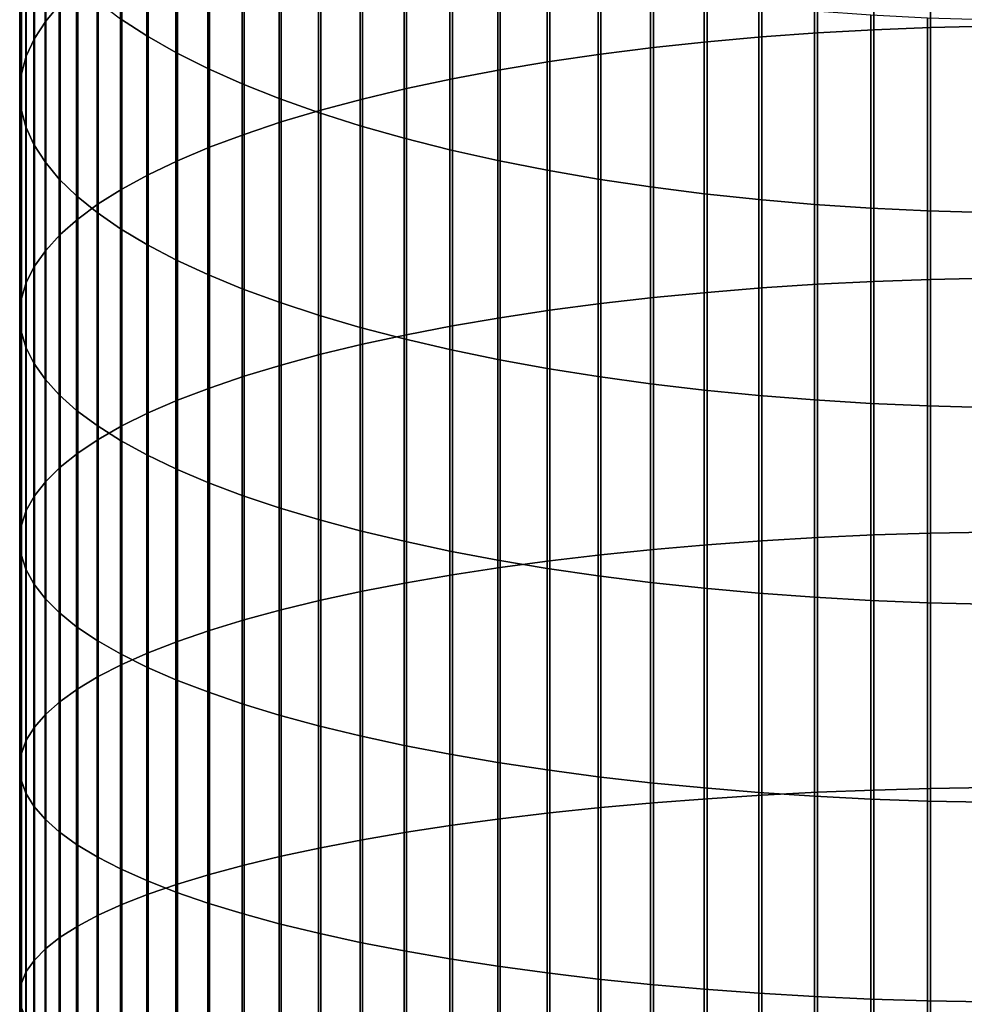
# Model space of a CAD drawing. Header units: metres. Extents: x -28 to 70, y -218 to 27.
# Tile 71 of 246: x -12 to -1, y -80 to -68. Entities that reach past the tile are written whole.
import ezdxf

# ---------------------------------------------------------------- set-up
doc = ezdxf.new("R2010")
doc.units = ezdxf.units.M
doc.layers.add('solid_10_261_002_XXX', color=7, linetype='CONTINUOUS')

msp = doc.modelspace()

# ---------------------------------------------------------------- linework, layer by layer
at = {"layer": 'solid_10_261_002_XXX'}
for points in [[(-11.645746, -65.614769, 448.950775), (-11.645746, -68.270325, 449.853882), (-11.477005, -68.069649, 450.471527), (-11.477005, -65.397293, 449.562683)], [(-2.625782, -65.495796, 458.393005), (-2.625782, -68.409309, 459.295868), (-1.967323, -68.372818, 459.419586), (-1.967323, -65.455933, 458.515717)], [(-1.967323, -65.455933, 458.515717), (-1.967323, -68.372818, 459.419586), (-1.302662, -68.346832, 459.50769), (-1.302662, -65.427551, 458.603058)], [(-1.302662, -65.427551, 458.603058), (-1.302662, -68.346832, 459.50769), (-0.633895, -68.331444, 459.559845), (-0.633895, -65.410744, 458.654785)], [(-3.915814, -65.609436, 458.043274), (-3.915814, -68.513351, 458.943176), (-3.275962, -68.456207, 459.136902), (-3.275962, -65.54702, 458.235382)], [(-3.275962, -65.54702, 458.235382), (-3.275962, -68.456207, 459.136902), (-2.625782, -68.409309, 459.295868), (-2.625782, -65.495796, 458.393005)], [(-11.777773, -65.835068, 448.330902), (-11.777773, -68.473618, 449.228241), (-11.645746, -68.270325, 449.853882), (-11.645746, -65.614769, 448.950775)], [(-5.156505, -65.767029, 457.558228), (-5.156505, -68.657646, 458.45401), (-4.543321, -68.580566, 458.715302), (-4.543321, -65.682846, 457.817322)], [(-4.543321, -65.682846, 457.817322), (-4.543321, -68.580566, 458.715302), (-3.915814, -68.513351, 458.943176), (-3.915814, -65.609436, 458.043274)], [(-10.464751, -66.030762, 440.094299), (-10.464751, -68.444252, 440.989349), (-10.772099, -68.244514, 441.551361), (-10.772099, -65.81575, 440.650635)], [(-5.753431, -65.861717, 457.266815), (-5.753431, -68.744331, 458.160095), (-5.156505, -68.657646, 458.45401), (-5.156505, -65.767029, 457.558228)], [(-11.872668, -66.05751, 447.705017), (-11.872668, -68.678871, 448.596527), (-11.777773, -68.473618, 449.228241), (-11.777773, -65.835068, 448.330902)], [(-6.332219, -65.966606, 456.944), (-6.332219, -68.84037, 457.834534), (-5.753431, -68.744331, 458.160095), (-5.753431, -65.861717, 457.266815)], [(-10.124413, -66.23922, 439.554932), (-10.124413, -68.637901, 440.444489), (-10.464751, -68.444252, 440.989349), (-10.464751, -66.030762, 440.094299)], [(-6.891044, -66.081367, 456.59082), (-6.891044, -68.945442, 457.478333), (-6.332219, -68.84037, 457.834534), (-6.332219, -65.966606, 456.944)], [(-11.930133, -66.28138, 447.075104), (-11.930133, -68.885452, 447.960724), (-11.872668, -68.678871, 448.596527), (-11.872668, -66.05751, 447.705017)], [(-7.428144, -66.205643, 456.208344), (-7.428144, -69.059219, 457.092621), (-6.891044, -68.945442, 457.478333), (-6.891044, -66.081367, 456.59082)], [(-9.752155, -66.44046, 439.03421), (-9.752155, -68.824844, 439.918488), (-10.124413, -68.637901, 440.444489), (-10.124413, -66.23922, 439.554932)], [(-7.941825, -66.339035, 455.797791), (-7.941825, -69.181351, 456.678589), (-7.428144, -69.059219, 457.092621), (-7.428144, -66.205643, 456.208344)], [(-11.949986, -66.505974, 446.443146), (-11.949986, -69.092705, 447.322876), (-11.930133, -68.885452, 447.960724), (-11.930133, -66.28138, 447.075104)], [(-8.430468, -66.481133, 455.360474), (-8.430468, -69.311447, 456.237549), (-7.941825, -69.181351, 456.678589), (-7.941825, -66.339035, 455.797791)], [(-11.932165, -66.730591, 445.811127), (-11.932165, -69.29998, 446.684967), (-11.949986, -69.092705, 447.322876), (-11.949986, -66.505974, 446.443146)], [(-9.349153, -66.63385, 438.533813), (-9.349153, -69.004494, 439.412994), (-9.752155, -68.824844, 439.918488), (-9.752155, -66.44046, 439.03421)], [(-8.892533, -66.631477, 454.897766), (-8.892533, -69.449097, 455.770905), (-8.430468, -69.311447, 456.237549), (-8.430468, -66.481133, 455.360474)], [(-11.876726, -66.954521, 445.181061), (-11.876726, -69.506607, 446.049011), (-11.932165, -69.29998, 446.684967), (-11.932165, -66.730591, 445.811127)], [(-8.916676, -66.818787, 438.055298), (-8.916676, -69.176285, 438.929626), (-9.349153, -69.004494, 439.412994), (-9.349153, -66.63385, 438.533813)], [(-9.326563, -66.789597, 454.411102), (-9.326563, -69.593864, 455.280121), (-8.892533, -69.449097, 455.770905), (-8.892533, -66.631477, 454.897766)], [(-9.731189, -66.954994, 453.902069), (-9.731189, -69.745293, 454.766724), (-9.326563, -69.593864, 455.280121), (-9.326563, -66.789597, 454.411102)], [(-8.456086, -66.994675, 437.600189), (-8.456086, -69.339684, 438.469879), (-8.916676, -69.176285, 438.929626), (-8.916676, -66.818787, 438.055298)], [(-11.783843, -67.177055, 444.554932), (-11.783843, -69.71196, 445.417023), (-11.876726, -69.506607, 446.049011), (-11.876726, -66.954521, 445.181061)], [(-10.105136, -67.127151, 453.372223), (-10.105136, -69.902916, 454.232391), (-9.731189, -69.745293, 454.766724), (-9.731189, -66.954994, 453.902069)], [(-7.968838, -67.160973, 437.169922), (-7.968838, -69.494164, 438.035187), (-8.456086, -69.339684, 438.469879), (-8.456086, -66.994675, 437.600189)], [(-11.65381, -67.397491, 443.934662), (-11.65381, -69.915367, 444.790985), (-11.783843, -69.71196, 445.417023), (-11.783843, -67.177055, 444.554932)], [(-10.447225, -67.305519, 452.823242), (-10.447225, -70.066223, 453.678741), (-10.105136, -69.902916, 454.232391), (-10.105136, -67.127151, 453.372223)], [(-7.456467, -67.317146, 436.765808), (-7.456467, -69.639244, 437.626984), (-7.968838, -69.494164, 438.035187), (-7.968838, -67.160973, 437.169922)], [(-10.756376, -67.489548, 452.256897), (-10.756376, -70.234711, 453.107574), (-10.447225, -70.066223, 453.678741), (-10.447225, -67.305519, 452.823242)], [(-11.487036, -67.615135, 443.322266), (-11.487036, -70.116203, 444.172852), (-11.65381, -69.915367, 444.790985), (-11.65381, -67.397491, 443.934662)], [(-6.920588, -67.462708, 436.389191), (-6.920588, -69.77446, 437.246521), (-7.456467, -69.639244, 437.626984), (-7.456467, -67.317146, 436.765808)], [(-11.031618, -67.678642, 451.674927), (-11.031618, -70.407837, 452.52066), (-10.756376, -70.234711, 453.107574), (-10.756376, -67.489548, 452.256897)], [(-6.362891, -67.597198, 436.041199), (-6.362891, -69.899391, 436.894989), (-6.920588, -69.77446, 437.246521), (-6.920588, -67.462708, 436.389191)], [(-11.284048, -67.8293, 442.719666), (-11.284048, -70.313835, 443.564636), (-11.487036, -70.116203, 444.172852), (-11.487036, -67.615135, 443.322266)], [(-5.785134, -67.720192, 435.722961), (-5.785134, -70.013649, 436.573517), (-6.362891, -69.899391, 436.894989), (-6.362891, -67.597198, 436.041199)], [(-11.272079, -67.872208, 451.079163), (-11.272079, -70.58506, 451.91983), (-11.031618, -70.407837, 452.52066), (-11.031618, -67.678642, 451.674927)], [(-5.189138, -67.831299, 435.435455), (-5.189138, -70.116867, 436.283081), (-5.785134, -70.013649, 436.573517), (-5.785134, -67.720192, 435.722961)], [(-11.477005, -68.069649, 450.471527), (-11.477005, -70.765831, 451.307037), (-11.272079, -70.58506, 451.91983), (-11.272079, -67.872208, 451.079163)], [(-11.045485, -68.039314, 442.128754), (-11.045485, -70.507629, 442.968201), (-11.284048, -70.313835, 443.564636), (-11.284048, -67.8293, 442.719666)], [(-4.576783, -67.930176, 435.179626), (-4.576783, -70.208717, 436.024658), (-5.189138, -70.116867, 436.283081), (-5.189138, -67.831299, 435.435455)], [(-3.949999, -68.01651, 434.956238), (-3.949999, -70.28891, 435.798981), (-4.576783, -70.208717, 436.024658), (-4.576783, -67.930176, 435.179626)], [(-11.645746, -68.270325, 449.853882), (-11.645746, -70.949562, 450.684143), (-11.477005, -70.765831, 451.307037), (-11.477005, -68.069649, 450.471527)], [(-10.772099, -68.244514, 441.551361), (-10.772099, -70.696976, 442.385437), (-11.045485, -70.507629, 442.968201), (-11.045485, -68.039314, 442.128754)], [(-3.310761, -68.090019, 434.766052), (-3.310761, -70.357201, 435.606842), (-3.949999, -70.28891, 435.798981), (-3.949999, -68.01651, 434.956238)], [(-2.661086, -68.150482, 434.609589), (-2.661086, -70.413368, 435.448822), (-3.310761, -70.357201, 435.606842), (-3.310761, -68.090019, 434.766052)], [(-2.003021, -68.197701, 434.487396), (-2.003021, -70.45723, 435.325378), (-2.661086, -70.413368, 435.448822), (-2.661086, -68.150482, 434.609589)], [(-1.338642, -68.231537, 434.399872), (-1.338642, -70.488663, 435.236938), (-2.003021, -70.45723, 435.325378), (-2.003021, -68.197701, 434.487396)], [(-0.670042, -68.251877, 434.34726), (-0.670042, -70.507553, 435.183777), (-1.338642, -70.488663, 435.236938), (-1.338642, -68.231537, 434.399872)], [(-11.777773, -68.473618, 449.228241), (-11.777773, -71.135689, 450.053162), (-11.645746, -70.949562, 450.684143), (-11.645746, -68.270325, 449.853882)], [(-10.464751, -68.444252, 440.989349), (-10.464751, -70.881287, 441.818176), (-10.772099, -70.696976, 442.385437), (-10.772099, -68.244514, 441.551361)], [(-1.967323, -68.372818, 459.419586), (-1.967323, -71.313293, 460.2435), (-1.302662, -71.289726, 460.332245), (-1.302662, -68.346832, 459.50769)], [(-1.302662, -68.346832, 459.50769), (-1.302662, -71.289726, 460.332245), (-0.633895, -71.275772, 460.384827), (-0.633895, -68.331444, 459.559845)], [(-10.124413, -68.637901, 440.444489), (-10.124413, -71.059982, 441.268219), (-10.464751, -70.881287, 441.818176), (-10.464751, -68.444252, 440.989349)], [(-3.915814, -68.513351, 458.943176), (-3.915814, -71.440765, 459.763397), (-3.275962, -71.388939, 459.958618), (-3.275962, -68.456207, 459.136902)], [(-3.275962, -68.456207, 459.136902), (-3.275962, -71.388939, 459.958618), (-2.625782, -71.346397, 460.118805), (-2.625782, -68.409309, 459.295868)], [(-2.625782, -68.409309, 459.295868), (-2.625782, -71.346397, 460.118805), (-1.967323, -71.313293, 460.2435), (-1.967323, -68.372818, 459.419586)], [(-11.872668, -68.678871, 448.596527), (-11.872668, -71.323608, 449.416077), (-11.777773, -71.135689, 450.053162), (-11.777773, -68.473618, 449.228241)], [(-4.543321, -68.580566, 458.715302), (-4.543321, -71.50174, 459.533752), (-3.915814, -71.440765, 459.763397), (-3.915814, -68.513351, 458.943176)], [(-11.930133, -68.885452, 447.960724), (-11.930133, -71.512749, 448.774872), (-11.872668, -71.323608, 449.416077), (-11.872668, -68.678871, 448.596527)], [(-9.752155, -68.824844, 439.918488), (-9.752155, -71.232483, 440.737305), (-10.124413, -71.059982, 441.268219), (-10.124413, -68.637901, 440.444489)], [(-5.753431, -68.744331, 458.160095), (-5.753431, -71.650276, 458.974304), (-5.156505, -71.571648, 459.270477), (-5.156505, -68.657646, 458.45401)], [(-5.156505, -68.657646, 458.45401), (-5.156505, -71.571648, 459.270477), (-4.543321, -71.50174, 459.533752), (-4.543321, -68.580566, 458.715302)], [(-6.332219, -68.84037, 457.834534), (-6.332219, -71.737381, 458.64624), (-5.753431, -71.650276, 458.974304), (-5.753431, -68.744331, 458.160095)], [(-11.949986, -69.092705, 447.322876), (-11.949986, -71.702499, 448.131592), (-11.930133, -71.512749, 448.774872), (-11.930133, -68.885452, 447.960724)], [(-9.349153, -69.004494, 439.412994), (-9.349153, -71.398262, 440.227081), (-9.752155, -71.232483, 440.737305), (-9.752155, -68.824844, 439.918488)], [(-6.891044, -68.945442, 457.478333), (-6.891044, -71.83268, 458.287292), (-6.332219, -71.737381, 458.64624), (-6.332219, -68.84037, 457.834534)], [(-8.916676, -69.176285, 438.929626), (-8.916676, -71.556793, 439.739197), (-9.349153, -71.398262, 440.227081), (-9.349153, -69.004494, 439.412994)], [(-7.428144, -69.059219, 457.092621), (-7.428144, -71.935883, 457.898621), (-6.891044, -71.83268, 458.287292), (-6.891044, -68.945442, 457.478333)], [(-11.932165, -69.29998, 446.684967), (-11.932165, -71.892273, 447.488281), (-11.949986, -71.702499, 448.131592), (-11.949986, -69.092705, 447.322876)], [(-7.941825, -69.181351, 456.678589), (-7.941825, -72.046661, 457.481384), (-7.428144, -71.935883, 457.898621), (-7.428144, -69.059219, 457.092621)], [(-8.456086, -69.339684, 438.469879), (-8.456086, -71.707565, 439.275146), (-8.916676, -71.556793, 439.739197), (-8.916676, -69.176285, 438.929626)], [(-8.430468, -69.311447, 456.237549), (-8.430468, -72.164658, 457.036987), (-7.941825, -72.046661, 457.481384), (-7.941825, -69.181351, 456.678589)], [(-11.876726, -69.506607, 446.049011), (-11.876726, -72.081451, 446.846893), (-11.932165, -71.892273, 447.488281), (-11.932165, -69.29998, 446.684967)], [(-8.892533, -69.449097, 455.770905), (-8.892533, -72.289513, 456.566742), (-8.430468, -72.164658, 457.036987), (-8.430468, -69.311447, 456.237549)], [(-7.968838, -69.494164, 438.035187), (-7.968838, -71.850113, 438.836426), (-8.456086, -71.707565, 439.275146), (-8.456086, -69.339684, 438.469879)], [(-9.326563, -69.593864, 455.280121), (-9.326563, -72.420822, 456.072205), (-8.892533, -72.289513, 456.566742), (-8.892533, -69.449097, 455.770905)], [(-7.456467, -69.639244, 437.626984), (-7.456467, -71.983994, 438.424408), (-7.968838, -71.850113, 438.836426), (-7.968838, -69.494164, 438.035187)], [(-11.783843, -69.71196, 445.417023), (-11.783843, -72.269463, 446.209534), (-11.876726, -72.081451, 446.846893), (-11.876726, -69.506607, 446.049011)], [(-9.731189, -69.745293, 454.766724), (-9.731189, -72.558174, 455.554871), (-9.326563, -72.420822, 456.072205), (-9.326563, -69.593864, 455.280121)], [(-11.65381, -69.915367, 444.790985), (-11.65381, -72.455696, 445.578186), (-11.783843, -72.269463, 446.209534), (-11.783843, -69.71196, 445.417023)], [(-6.920588, -69.77446, 437.246521), (-6.920588, -72.108765, 438.040405), (-7.456467, -71.983994, 438.424408), (-7.456467, -69.639244, 437.626984)], [(-10.105136, -69.902916, 454.232391), (-10.105136, -72.701141, 455.016418), (-9.731189, -72.558174, 455.554871), (-9.731189, -69.745293, 454.766724)], [(-6.362891, -69.899391, 436.894989), (-6.362891, -72.224052, 437.685577), (-6.920588, -72.108765, 438.040405), (-6.920588, -69.77446, 437.246521)], [(-11.487036, -70.116203, 444.172852), (-11.487036, -72.63958, 444.954803), (-11.65381, -72.455696, 445.578186), (-11.65381, -69.915367, 444.790985)], [(-10.447225, -70.066223, 453.678741), (-10.447225, -72.849266, 454.458527), (-10.105136, -72.701141, 455.016418), (-10.105136, -69.902916, 454.232391)], [(-5.785134, -70.013649, 436.573517), (-5.785134, -72.329483, 437.361084), (-6.362891, -72.224052, 437.685577), (-6.362891, -69.899391, 436.894989)], [(-10.756376, -70.234711, 453.107574), (-10.756376, -73.002083, 453.882965), (-10.447225, -72.849266, 454.458527), (-10.447225, -70.066223, 453.678741)], [(-5.189138, -70.116867, 436.283081), (-5.189138, -72.424728, 437.067963), (-5.785134, -72.329483, 437.361084), (-5.785134, -70.013649, 436.573517)], [(-11.284048, -70.313835, 443.564636), (-11.284048, -72.820518, 444.3414), (-11.487036, -72.63958, 444.954803), (-11.487036, -70.116203, 444.172852)], [(-4.576783, -70.208717, 436.024658), (-4.576783, -72.509483, 436.807098), (-5.189138, -72.424728, 437.067963), (-5.189138, -70.116867, 436.283081)], [(-11.031618, -70.407837, 452.52066), (-11.031618, -73.159119, 453.291534), (-10.756376, -73.002083, 453.882965), (-10.756376, -70.234711, 453.107574)], [(-3.949999, -70.28891, 435.798981), (-3.949999, -72.583488, 436.579346), (-4.576783, -72.509483, 436.807098), (-4.576783, -70.208717, 436.024658)], [(-3.310761, -70.357201, 435.606842), (-3.310761, -72.6465, 436.385406), (-3.949999, -72.583488, 436.579346), (-3.949999, -70.28891, 435.798981)], [(-11.045485, -70.507629, 442.968201), (-11.045485, -72.997948, 443.739899), (-11.284048, -72.820518, 444.3414), (-11.284048, -70.313835, 443.564636)], [(-11.272079, -70.58506, 451.91983), (-11.272079, -73.319862, 452.686096), (-11.031618, -73.159119, 453.291534), (-11.031618, -70.407837, 452.52066)], [(-2.661086, -70.413368, 435.448822), (-2.661086, -72.698334, 436.225891), (-3.310761, -72.6465, 436.385406), (-3.310761, -70.357201, 435.606842)], [(-2.003021, -70.45723, 435.325378), (-2.003021, -72.738808, 436.101318), (-2.661086, -72.698334, 436.225891), (-2.661086, -70.413368, 435.448822)], [(-10.772099, -70.696976, 442.385437), (-10.772099, -73.17131, 443.152191), (-11.045485, -72.997948, 443.739899), (-11.045485, -70.507629, 442.968201)], [(-1.338642, -70.488663, 435.236938), (-1.338642, -72.767815, 436.012054), (-2.003021, -72.738808, 436.101318), (-2.003021, -70.45723, 435.325378)], [(-0.670042, -70.507553, 435.183777), (-0.670042, -72.785248, 435.958405), (-1.338642, -72.767815, 436.012054), (-1.338642, -70.488663, 435.236938)], [(-11.477005, -70.765831, 451.307037), (-11.477005, -73.483826, 452.068573), (-11.272079, -73.319862, 452.686096), (-11.272079, -70.58506, 451.91983)], [(-10.464751, -70.881287, 441.818176), (-10.464751, -73.340057, 442.580109), (-10.772099, -73.17131, 443.152191), (-10.772099, -70.696976, 442.385437)], [(-11.645746, -70.949562, 450.684143), (-11.645746, -73.650475, 451.440918), (-11.477005, -73.483826, 452.068573), (-11.477005, -70.765831, 451.307037)], [(-11.777773, -71.135689, 450.053162), (-11.777773, -73.819298, 450.805084), (-11.645746, -73.650475, 451.440918), (-11.645746, -70.949562, 450.684143)], [(-10.124413, -71.059982, 441.268219), (-10.124413, -73.503662, 442.025482), (-10.464751, -73.340057, 442.580109), (-10.464751, -70.881287, 441.818176)], [(-9.752155, -71.232483, 440.737305), (-9.752155, -73.661598, 441.490051), (-10.124413, -73.503662, 442.025482), (-10.124413, -71.059982, 441.268219)], [(-11.872668, -71.323608, 449.416077), (-11.872668, -73.989746, 450.163086), (-11.777773, -73.819298, 450.805084), (-11.777773, -71.135689, 450.053162)], [(-11.930133, -71.512749, 448.774872), (-11.930133, -74.161301, 449.516968), (-11.872668, -73.989746, 450.163086), (-11.872668, -71.323608, 449.416077)], [(-9.349153, -71.398262, 440.227081), (-9.349153, -73.813377, 440.975494), (-9.752155, -73.661598, 441.490051), (-9.752155, -71.232483, 440.737305)], [(-2.625782, -71.346397, 460.118805), (-2.625782, -74.304871, 460.861206), (-1.967323, -74.275185, 460.986755), (-1.967323, -71.313293, 460.2435)], [(-1.967323, -71.313293, 460.2435), (-1.967323, -74.275185, 460.986755), (-1.302662, -74.254051, 461.076111), (-1.302662, -71.289726, 460.332245)], [(-1.302662, -71.289726, 460.332245), (-1.302662, -74.254051, 461.076111), (-0.633895, -74.241539, 461.129059), (-0.633895, -71.275772, 460.384827)], [(-8.916676, -71.556793, 439.739197), (-8.916676, -73.958519, 440.483459), (-9.349153, -73.813377, 440.975494), (-9.349153, -71.398262, 440.227081)], [(-4.543321, -71.50174, 459.533752), (-4.543321, -74.444168, 460.272125), (-3.915814, -74.389496, 460.503326), (-3.915814, -71.440765, 459.763397)], [(-3.915814, -71.440765, 459.763397), (-3.915814, -74.389496, 460.503326), (-3.275962, -74.343018, 460.69989), (-3.275962, -71.388939, 459.958618)], [(-3.275962, -71.388939, 459.958618), (-3.275962, -74.343018, 460.69989), (-2.625782, -74.304871, 460.861206), (-2.625782, -71.346397, 460.118805)], [(-11.949986, -71.702499, 448.131592), (-11.949986, -74.333412, 448.868744), (-11.930133, -74.161301, 449.516968), (-11.930133, -71.512749, 448.774872)], [(-8.456086, -71.707565, 439.275146), (-8.456086, -74.096565, 440.015472), (-8.916676, -73.958519, 440.483459), (-8.916676, -71.556793, 439.739197)], [(-5.156505, -71.571648, 459.270477), (-5.156505, -74.506859, 460.007019), (-4.543321, -74.444168, 460.272125), (-4.543321, -71.50174, 459.533752)], [(-6.332219, -71.737381, 458.64624), (-6.332219, -74.655487, 459.37851), (-5.753431, -74.57737, 459.708832), (-5.753431, -71.650276, 458.974304)], [(-5.753431, -71.650276, 458.974304), (-5.753431, -74.57737, 459.708832), (-5.156505, -74.506859, 460.007019), (-5.156505, -71.571648, 459.270477)], [(-11.932165, -71.892273, 447.488281), (-11.932165, -74.505539, 448.220459), (-11.949986, -74.333412, 448.868744), (-11.949986, -71.702499, 448.131592)], [(-7.968838, -71.850113, 438.836426), (-7.968838, -74.227074, 439.573029), (-8.456086, -74.096565, 440.015472), (-8.456086, -71.707565, 439.275146)], [(-6.891044, -71.83268, 458.287292), (-6.891044, -74.740944, 459.01712), (-6.332219, -74.655487, 459.37851), (-6.332219, -71.737381, 458.64624)], [(-11.876726, -72.081451, 446.846893), (-11.876726, -74.677132, 447.574188), (-11.932165, -74.505539, 448.220459), (-11.932165, -71.892273, 447.488281)], [(-7.456467, -71.983994, 438.424408), (-7.456467, -74.349648, 439.157501), (-7.968838, -74.227074, 439.573029), (-7.968838, -71.850113, 438.836426)], [(-7.428144, -71.935883, 457.898621), (-7.428144, -74.833496, 458.625732), (-6.891044, -74.740944, 459.01712), (-6.891044, -71.83268, 458.287292)], [(-7.941825, -72.046661, 457.481384), (-7.941825, -74.932831, 458.205658), (-7.428144, -74.833496, 458.625732), (-7.428144, -71.935883, 457.898621)], [(-6.920588, -72.108765, 438.040405), (-6.920588, -74.463882, 438.770203), (-7.456467, -74.349648, 439.157501), (-7.456467, -71.983994, 438.424408)], [(-11.783843, -72.269463, 446.209534), (-11.783843, -74.847664, 446.931915), (-11.876726, -74.677132, 447.574188), (-11.876726, -72.081451, 446.846893)], [(-8.430468, -72.164658, 457.036987), (-8.430468, -75.038651, 457.758179), (-7.941825, -74.932831, 458.205658), (-7.941825, -72.046661, 457.481384)], [(-6.362891, -72.224052, 437.685577), (-6.362891, -74.569435, 438.412384), (-6.920588, -74.463882, 438.770203), (-6.920588, -72.108765, 438.040405)], [(-8.892533, -72.289513, 456.566742), (-8.892533, -75.150604, 457.284698), (-8.430468, -75.038651, 457.758179), (-8.430468, -72.164658, 457.036987)], [(-5.785134, -72.329483, 437.361084), (-5.785134, -74.665962, 438.085144), (-6.362891, -74.569435, 438.412384), (-6.362891, -72.224052, 437.685577)], [(-11.65381, -72.455696, 445.578186), (-11.65381, -75.016579, 446.295715), (-11.783843, -74.847664, 446.931915), (-11.783843, -72.269463, 446.209534)], [(-9.326563, -72.420822, 456.072205), (-9.326563, -75.268356, 456.786743), (-8.892533, -75.150604, 457.284698), (-8.892533, -72.289513, 456.566742)], [(-5.189138, -72.424728, 437.067963), (-5.189138, -74.753166, 437.78952), (-5.785134, -74.665962, 438.085144), (-5.785134, -72.329483, 437.361084)], [(-11.487036, -72.63958, 444.954803), (-11.487036, -75.183365, 445.667542), (-11.65381, -75.016579, 446.295715), (-11.65381, -72.455696, 445.578186)], [(-9.731189, -72.558174, 455.554871), (-9.731189, -75.391533, 456.265869), (-9.326563, -75.268356, 456.786743), (-9.326563, -72.420822, 456.072205)], [(-4.576783, -72.509483, 436.807098), (-4.576783, -74.830765, 437.526428), (-5.189138, -74.753166, 437.78952), (-5.189138, -72.424728, 437.067963)], [(-10.105136, -72.701141, 455.016418), (-10.105136, -75.519737, 455.723724), (-9.731189, -75.391533, 456.265869), (-9.731189, -72.558174, 455.554871)], [(-3.949999, -72.583488, 436.579346), (-3.949999, -74.898521, 437.296753), (-4.576783, -74.830765, 437.526428), (-4.576783, -72.509483, 436.807098)], [(-3.310761, -72.6465, 436.385406), (-3.310761, -74.956215, 437.101166), (-3.949999, -74.898521, 437.296753), (-3.949999, -72.583488, 436.579346)], [(-11.284048, -72.820518, 444.3414), (-11.284048, -75.347481, 445.049438), (-11.487036, -75.183365, 445.667542), (-11.487036, -72.63958, 444.954803)], [(-10.447225, -72.849266, 454.458527), (-10.447225, -75.652565, 455.161987), (-10.105136, -75.519737, 455.723724), (-10.105136, -72.701141, 455.016418)], [(-2.661086, -72.698334, 436.225891), (-2.661086, -75.00367, 436.940277), (-3.310761, -74.956215, 437.101166), (-3.310761, -72.6465, 436.385406)], [(-2.003021, -72.738808, 436.101318), (-2.003021, -75.040726, 436.814636), (-2.661086, -75.00367, 436.940277), (-2.661086, -72.698334, 436.225891)], [(-11.045485, -72.997948, 443.739899), (-11.045485, -75.508415, 444.443298), (-11.284048, -75.347481, 445.049438), (-11.284048, -72.820518, 444.3414)], [(-1.338642, -72.767815, 436.012054), (-1.338642, -75.067284, 436.72464), (-2.003021, -75.040726, 436.814636), (-2.003021, -72.738808, 436.101318)], [(-0.670042, -72.785248, 435.958405), (-0.670042, -75.083244, 436.670532), (-1.338642, -75.067284, 436.72464), (-1.338642, -72.767815, 436.012054)], [(-10.756376, -73.002083, 453.882965), (-10.756376, -75.789612, 454.582458), (-10.447225, -75.652565, 455.161987), (-10.447225, -72.849266, 454.458527)], [(-10.772099, -73.17131, 443.152191), (-10.772099, -75.665657, 443.851074), (-11.045485, -75.508415, 444.443298), (-11.045485, -72.997948, 443.739899)], [(-11.031618, -73.159119, 453.291534), (-11.031618, -75.930428, 453.986969), (-10.756376, -75.789612, 454.582458), (-10.756376, -73.002083, 453.882965)], [(-11.272079, -73.319862, 452.686096), (-11.272079, -76.074577, 453.37735), (-11.031618, -75.930428, 453.986969), (-11.031618, -73.159119, 453.291534)], [(-10.464751, -73.340057, 442.580109), (-10.464751, -75.818718, 443.274597), (-10.772099, -75.665657, 443.851074), (-10.772099, -73.17131, 443.152191)], [(-11.477005, -73.483826, 452.068573), (-11.477005, -76.221611, 452.755585), (-11.272079, -76.074577, 453.37735), (-11.272079, -73.319862, 452.686096)], [(-10.124413, -73.503662, 442.025482), (-10.124413, -75.96711, 442.715698), (-10.464751, -75.818718, 443.274597), (-10.464751, -73.340057, 442.580109)], [(-11.645746, -73.650475, 451.440918), (-11.645746, -76.371056, 452.123627), (-11.477005, -76.221611, 452.755585), (-11.477005, -73.483826, 452.068573)], [(-9.752155, -73.661598, 441.490051), (-9.752155, -76.110367, 442.176147), (-10.124413, -75.96711, 442.715698), (-10.124413, -73.503662, 442.025482)], [(-11.777773, -73.819298, 450.805084), (-11.777773, -76.522438, 451.483398), (-11.645746, -76.371056, 452.123627), (-11.645746, -73.650475, 451.440918)], [(-9.349153, -73.813377, 440.975494), (-9.349153, -76.248032, 441.657654), (-9.752155, -76.110367, 442.176147), (-9.752155, -73.661598, 441.490051)], [(-11.872668, -73.989746, 450.163086), (-11.872668, -76.675293, 450.837006), (-11.777773, -76.522438, 451.483398), (-11.777773, -73.819298, 450.805084)], [(-8.916676, -73.958519, 440.483459), (-8.916676, -76.379677, 441.161835), (-9.349153, -76.248032, 441.657654), (-9.349153, -73.813377, 440.975494)], [(-8.456086, -74.096565, 440.015472), (-8.456086, -76.50489, 440.690247), (-8.916676, -76.379677, 441.161835), (-8.916676, -73.958519, 440.483459)], [(-11.930133, -74.161301, 449.516968), (-11.930133, -76.82914, 450.186432), (-11.872668, -76.675293, 450.837006), (-11.872668, -73.989746, 450.163086)], [(-7.968838, -74.227074, 439.573029), (-7.968838, -76.623268, 440.244385), (-8.456086, -76.50489, 440.690247), (-8.456086, -74.096565, 440.015472)], [(-11.949986, -74.333412, 448.868744), (-11.949986, -76.983475, 449.533752), (-11.930133, -76.82914, 450.186432), (-11.930133, -74.161301, 449.516968)], [(-7.456467, -74.349648, 439.157501), (-7.456467, -76.734444, 439.825684), (-7.968838, -76.623268, 440.244385), (-7.968838, -74.227074, 439.573029)], [(-3.275962, -74.343018, 460.69989), (-3.275962, -77.316246, 461.360229), (-2.625782, -77.282516, 461.522522), (-2.625782, -74.304871, 460.861206)], [(-2.625782, -74.304871, 460.861206), (-2.625782, -77.282516, 461.522522), (-1.967323, -77.256271, 461.648834), (-1.967323, -74.275185, 460.986755)], [(-1.967323, -74.275185, 460.986755), (-1.967323, -77.256271, 461.648834), (-1.302662, -77.237587, 461.738739), (-1.302662, -74.254051, 461.076111)], [(-1.302662, -74.254051, 461.076111), (-1.302662, -77.237587, 461.738739), (-0.633895, -77.226524, 461.791992), (-0.633895, -74.241539, 461.129059)], [(-11.932165, -74.505539, 448.220459), (-11.932165, -77.137833, 448.881012), (-11.949986, -76.983475, 449.533752), (-11.949986, -74.333412, 448.868744)], [(-6.920588, -74.463882, 438.770203), (-6.920588, -76.838058, 439.435425), (-7.456467, -76.734444, 439.825684), (-7.456467, -74.349648, 439.157501)], [(-5.156505, -74.506859, 460.007019), (-5.156505, -77.461098, 460.663147), (-4.543321, -77.40567, 460.929871), (-4.543321, -74.444168, 460.272125)], [(-4.543321, -74.444168, 460.272125), (-4.543321, -77.40567, 460.929871), (-3.915814, -77.357338, 461.162476), (-3.915814, -74.389496, 460.503326)], [(-3.915814, -74.389496, 460.503326), (-3.915814, -77.357338, 461.162476), (-3.275962, -77.316246, 461.360229), (-3.275962, -74.343018, 460.69989)], [(-11.876726, -74.677132, 447.574188), (-11.876726, -77.29171, 448.230286), (-11.932165, -77.137833, 448.881012), (-11.932165, -74.505539, 448.220459)], [(-6.362891, -74.569435, 438.412384), (-6.362891, -76.9338, 439.074829), (-6.920588, -76.838058, 439.435425), (-6.920588, -74.463882, 438.770203)], [(-5.753431, -74.57737, 459.708832), (-5.753431, -77.523438, 460.363129), (-5.156505, -77.461098, 460.663147), (-5.156505, -74.506859, 460.007019)], [(-6.891044, -74.740944, 459.01712), (-6.891044, -77.66806, 459.667206), (-6.332219, -77.592499, 460.030823), (-6.332219, -74.655487, 459.37851)], [(-5.785134, -74.665962, 438.085144), (-5.785134, -77.021355, 438.745087), (-6.362891, -76.9338, 439.074829), (-6.362891, -74.569435, 438.412384)], [(-6.332219, -74.655487, 459.37851), (-6.332219, -77.592499, 460.030823), (-5.753431, -77.523438, 460.363129), (-5.753431, -74.57737, 459.708832)], [(-5.189138, -74.753166, 437.78952), (-5.189138, -77.100449, 438.447174), (-5.785134, -77.021355, 438.745087), (-5.785134, -74.665962, 438.085144)], [(-11.783843, -74.847664, 446.931915), (-11.783843, -77.444626, 447.583588), (-11.876726, -77.29171, 448.230286), (-11.876726, -74.677132, 447.574188)], [(-7.428144, -74.833496, 458.625732), (-7.428144, -77.749878, 459.273438), (-6.891044, -77.66806, 459.667206), (-6.891044, -74.740944, 459.01712)], [(-4.576783, -74.830765, 437.526428), (-4.576783, -77.17083, 438.182098), (-5.189138, -77.100449, 438.447174), (-5.189138, -74.753166, 437.78952)], [(-11.65381, -75.016579, 446.295715), (-11.65381, -77.596107, 446.943024), (-11.783843, -77.444626, 447.583588), (-11.783843, -74.847664, 446.931915)], [(-7.941825, -74.932831, 458.205658), (-7.941825, -77.837708, 458.8508), (-7.428144, -77.749878, 459.273438), (-7.428144, -74.833496, 458.625732)], [(-3.949999, -74.898521, 437.296753), (-3.949999, -77.232285, 437.950623), (-4.576783, -77.17083, 438.182098), (-4.576783, -74.830765, 437.526428)], [(-3.310761, -74.956215, 437.101166), (-3.310761, -77.284615, 437.75354), (-3.949999, -77.232285, 437.950623), (-3.949999, -74.898521, 437.296753)], [(-11.487036, -75.183365, 445.667542), (-11.487036, -77.745674, 446.310547), (-11.65381, -77.596107, 446.943024), (-11.65381, -75.016579, 446.295715)], [(-8.430468, -75.038651, 457.758179), (-8.430468, -77.931259, 458.400604), (-7.941825, -77.837708, 458.8508), (-7.941825, -74.932831, 458.205658)], [(-2.661086, -75.00367, 436.940277), (-2.661086, -77.32766, 437.591431), (-3.310761, -77.284615, 437.75354), (-3.310761, -74.956215, 437.101166)], [(-2.003021, -75.040726, 436.814636), (-2.003021, -77.361275, 437.464844), (-2.661086, -77.32766, 437.591431), (-2.661086, -75.00367, 436.940277)], [(-8.892533, -75.150604, 457.284698), (-8.892533, -78.030243, 457.924255), (-8.430468, -77.931259, 458.400604), (-8.430468, -75.038651, 457.758179)], [(-1.338642, -75.067284, 436.72464), (-1.338642, -77.385361, 437.374115), (-2.003021, -77.361275, 437.464844), (-2.003021, -75.040726, 436.814636)], [(-0.670042, -75.083244, 436.670532), (-0.670042, -77.399834, 437.319611), (-1.338642, -77.385361, 437.374115), (-1.338642, -75.067284, 436.72464)], [(-11.284048, -75.347481, 445.049438), (-11.284048, -77.892845, 445.688171), (-11.487036, -77.745674, 446.310547), (-11.487036, -75.183365, 445.667542)], [(-9.326563, -75.268356, 456.786743), (-9.326563, -78.134354, 457.423279), (-8.892533, -78.030243, 457.924255), (-8.892533, -75.150604, 457.284698)], [(-11.045485, -75.508415, 444.443298), (-11.045485, -78.037163, 445.077881), (-11.284048, -77.892845, 445.688171), (-11.284048, -75.347481, 445.049438)], [(-9.731189, -75.391533, 456.265869), (-9.731189, -78.243248, 456.899231), (-9.326563, -78.134354, 457.423279), (-9.326563, -75.268356, 456.786743)], [(-10.105136, -75.519737, 455.723724), (-10.105136, -78.356598, 456.35376), (-9.731189, -78.243248, 456.899231), (-9.731189, -75.391533, 456.265869)], [(-10.772099, -75.665657, 443.851074), (-10.772099, -78.178169, 444.481567), (-11.045485, -78.037163, 445.077881), (-11.045485, -75.508415, 444.443298)], [(-10.447225, -75.652565, 455.161987), (-10.447225, -78.474037, 455.788605), (-10.105136, -78.356598, 456.35376), (-10.105136, -75.519737, 455.723724)], [(-10.464751, -75.818718, 443.274597), (-10.464751, -78.31543, 443.901123), (-10.772099, -78.178169, 444.481567), (-10.772099, -75.665657, 443.851074)], [(-10.756376, -75.789612, 454.582458), (-10.756376, -78.5952, 455.205566), (-10.447225, -78.474037, 455.788605), (-10.447225, -75.652565, 455.161987)], [(-11.031618, -75.930428, 453.986969), (-11.031618, -78.719696, 454.606445), (-10.756376, -78.5952, 455.205566), (-10.756376, -75.789612, 454.582458)], [(-10.124413, -75.96711, 442.715698), (-10.124413, -78.448494, 443.338379), (-10.464751, -78.31543, 443.901123), (-10.464751, -75.818718, 443.274597)], [(-11.272079, -76.074577, 453.37735), (-11.272079, -78.847145, 453.993134), (-11.031618, -78.719696, 454.606445), (-11.031618, -75.930428, 453.986969)], [(-9.752155, -76.110367, 442.176147), (-9.752155, -78.576958, 442.795135), (-10.124413, -78.448494, 443.338379), (-10.124413, -75.96711, 442.715698)], [(-11.477005, -76.221611, 452.755585), (-11.477005, -78.977135, 453.367584), (-11.272079, -78.847145, 453.993134), (-11.272079, -76.074577, 453.37735)], [(-9.349153, -76.248032, 441.657654), (-9.349153, -78.700417, 442.273071), (-9.752155, -78.576958, 442.795135), (-9.752155, -76.110367, 442.176147)], [(-11.645746, -76.371056, 452.123627), (-11.645746, -79.109261, 452.73175), (-11.477005, -78.977135, 453.367584), (-11.477005, -76.221611, 452.755585)], [(-8.916676, -76.379677, 441.161835), (-8.916676, -78.818466, 441.773834), (-9.349153, -78.700417, 442.273071), (-9.349153, -76.248032, 441.657654)], [(-11.777773, -76.522438, 451.483398), (-11.777773, -79.243111, 452.087646), (-11.645746, -79.109261, 452.73175), (-11.645746, -76.371056, 452.123627)], [(-8.456086, -76.50489, 440.690247), (-8.456086, -78.930748, 441.299011), (-8.916676, -78.818466, 441.773834), (-8.916676, -76.379677, 441.161835)], [(-7.968838, -76.623268, 440.244385), (-7.968838, -79.036903, 440.850067), (-8.456086, -78.930748, 441.299011), (-8.456086, -76.50489, 440.690247)], [(-11.872668, -76.675293, 450.837006), (-11.872668, -79.37825, 451.437317), (-11.777773, -79.243111, 452.087646), (-11.777773, -76.522438, 451.483398)], [(-7.456467, -76.734444, 439.825684), (-7.456467, -79.136604, 440.428467), (-7.968838, -79.036903, 440.850067), (-7.968838, -76.623268, 440.244385)], [(-11.930133, -76.82914, 450.186432), (-11.930133, -79.514259, 450.782776), (-11.872668, -79.37825, 451.437317), (-11.872668, -76.675293, 450.837006)], [(-6.920588, -76.838058, 439.435425), (-6.920588, -79.229523, 440.035522), (-7.456467, -79.136604, 440.428467), (-7.456467, -76.734444, 439.825684)], [(-11.949986, -76.983475, 449.533752), (-11.949986, -79.650719, 450.126129), (-11.930133, -79.514259, 450.782776), (-11.930133, -76.82914, 450.186432)], [(-6.362891, -76.9338, 439.074829), (-6.362891, -79.315376, 439.672485), (-6.920588, -79.229523, 440.035522), (-6.920588, -76.838058, 439.435425)], [(-5.785134, -77.021355, 438.745087), (-5.785134, -79.39389, 439.340454), (-6.362891, -79.315376, 439.672485), (-6.362891, -76.9338, 439.074829)], [(-11.932165, -77.137833, 448.881012), (-11.932165, -79.787186, 449.469421), (-11.949986, -79.650719, 450.126129), (-11.949986, -76.983475, 449.533752)], [(-5.189138, -77.100449, 438.447174), (-5.189138, -79.464813, 439.040497), (-5.785134, -79.39389, 439.340454), (-5.785134, -77.021355, 438.745087)], [(-11.876726, -77.29171, 448.230286), (-11.876726, -79.923225, 448.814728), (-11.932165, -79.787186, 449.469421), (-11.932165, -77.137833, 448.881012)], [(-4.576783, -77.17083, 438.182098), (-4.576783, -79.527931, 438.77359), (-5.189138, -79.464813, 439.040497), (-5.189138, -77.100449, 438.447174)], [(-3.949999, -77.232285, 437.950623), (-3.949999, -79.583046, 438.540527), (-4.576783, -79.527931, 438.77359), (-4.576783, -77.17083, 438.182098)], [(-11.783843, -77.444626, 447.583588), (-11.783843, -80.058426, 448.164124), (-11.876726, -79.923225, 448.814728), (-11.876726, -77.29171, 448.230286)], [(-3.310761, -77.284615, 437.75354), (-3.310761, -79.629974, 438.342102), (-3.949999, -79.583046, 438.540527), (-3.949999, -77.232285, 437.950623)], [(-3.915814, -77.357338, 461.162476), (-3.915814, -80.342072, 461.740295), (-3.275962, -80.306396, 461.939117), (-3.275962, -77.316246, 461.360229)], [(-2.661086, -77.32766, 437.591431), (-2.661086, -79.668564, 438.178864), (-3.310761, -79.629974, 438.342102), (-3.310761, -77.284615, 437.75354)], [(-3.275962, -77.316246, 461.360229), (-3.275962, -80.306396, 461.939117), (-2.625782, -80.277115, 462.102264), (-2.625782, -77.282516, 461.522522)], [(-2.625782, -77.282516, 461.522522), (-2.625782, -80.277115, 462.102264), (-1.967323, -80.254333, 462.229218), (-1.967323, -77.256271, 461.648834)], [(-1.967323, -77.256271, 461.648834), (-1.967323, -80.254333, 462.229218), (-1.302662, -80.238113, 462.319611), (-1.302662, -77.237587, 461.738739)], [(-1.302662, -77.237587, 461.738739), (-1.302662, -80.238113, 462.319611), (-0.633895, -80.2285, 462.373138), (-0.633895, -77.226524, 461.791992)], [(-5.156505, -77.461098, 460.663147), (-5.156505, -80.432159, 461.238312), (-4.543321, -80.384041, 461.50647), (-4.543321, -77.40567, 460.929871)], [(-4.543321, -77.40567, 460.929871), (-4.543321, -80.384041, 461.50647), (-3.915814, -80.342072, 461.740295), (-3.915814, -77.357338, 461.162476)], [(-2.003021, -77.361275, 437.464844), (-2.003021, -79.698715, 438.051392), (-2.661086, -79.668564, 438.178864), (-2.661086, -77.32766, 437.591431)], [(-1.338642, -77.385361, 437.374115), (-1.338642, -79.720306, 437.960052), (-2.003021, -79.698715, 438.051392), (-2.003021, -77.361275, 437.464844)], [(-0.670042, -77.399834, 437.319611), (-0.670042, -79.733292, 437.905151), (-1.338642, -79.720306, 437.960052), (-1.338642, -77.385361, 437.374115)], [(-11.65381, -77.596107, 446.943024), (-11.65381, -80.192352, 447.519623), (-11.783843, -80.058426, 448.164124), (-11.783843, -77.444626, 447.583588)], [(-6.332219, -77.592499, 460.030823), (-6.332219, -80.546234, 460.602631), (-5.753431, -80.486282, 460.936737), (-5.753431, -77.523438, 460.363129)], [(-5.753431, -77.523438, 460.363129), (-5.753431, -80.486282, 460.936737), (-5.156505, -80.432159, 461.238312), (-5.156505, -77.461098, 460.663147)], [(-11.487036, -77.745674, 446.310547), (-11.487036, -80.324585, 446.883301), (-11.65381, -80.192352, 447.519623), (-11.65381, -77.596107, 446.943024)], [(-7.428144, -77.749878, 459.273438), (-7.428144, -80.682877, 459.841248), (-6.891044, -80.611839, 460.237091), (-6.891044, -77.66806, 459.667206)], [(-6.891044, -77.66806, 459.667206), (-6.891044, -80.611839, 460.237091), (-6.332219, -80.546234, 460.602631), (-6.332219, -77.592499, 460.030823)], [(-11.284048, -77.892845, 445.688171), (-11.284048, -80.454704, 446.257141), (-11.487036, -80.324585, 446.883301), (-11.487036, -77.745674, 446.310547)], [(-7.941825, -77.837708, 458.8508), (-7.941825, -80.759125, 459.416382), (-7.428144, -80.682877, 459.841248), (-7.428144, -77.749878, 459.273438)], [(-11.045485, -78.037163, 445.077881), (-11.045485, -80.582298, 445.643127), (-11.284048, -80.454704, 446.257141), (-11.284048, -77.892845, 445.688171)], [(-8.430468, -77.931259, 458.400604), (-8.430468, -80.84034, 458.963776), (-7.941825, -80.759125, 459.416382), (-7.941825, -77.837708, 458.8508)], [(-8.892533, -78.030243, 457.924255), (-8.892533, -80.926277, 458.484924), (-8.430468, -80.84034, 458.963776), (-8.430468, -77.931259, 458.400604)], [(-10.772099, -78.178169, 444.481567), (-10.772099, -80.706963, 445.043182), (-11.045485, -80.582298, 445.643127), (-11.045485, -78.037163, 445.077881)], [(-9.326563, -78.134354, 457.423279), (-9.326563, -81.016663, 457.981262), (-8.892533, -80.926277, 458.484924), (-8.892533, -78.030243, 457.924255)], [(-10.464751, -78.31543, 443.901123), (-10.464751, -80.828316, 444.459229), (-10.772099, -80.706963, 445.043182), (-10.772099, -78.178169, 444.481567)], [(-10.105136, -78.356598, 456.35376), (-10.105136, -81.209618, 456.906097), (-9.731189, -81.111206, 457.454437), (-9.731189, -78.243248, 456.899231)], [(-9.731189, -78.243248, 456.899231), (-9.731189, -81.111206, 457.454437), (-9.326563, -81.016663, 457.981262), (-9.326563, -78.134354, 457.423279)], [(-10.124413, -78.448494, 443.338379), (-10.124413, -80.945961, 443.893066), (-10.464751, -80.828316, 444.459229), (-10.464751, -78.31543, 443.901123)], [(-10.447225, -78.474037, 455.788605), (-10.447225, -81.311569, 456.337952), (-10.105136, -81.209618, 456.906097), (-10.105136, -78.356598, 456.35376)], [(-10.756376, -78.5952, 455.205566), (-10.756376, -81.416763, 455.751801), (-10.447225, -81.311569, 456.337952), (-10.447225, -78.474037, 455.788605)], [(-9.752155, -78.576958, 442.795135), (-9.752155, -81.05954, 443.346497), (-10.124413, -80.945961, 443.893066), (-10.124413, -78.448494, 443.338379)], [(-9.349153, -78.700417, 442.273071), (-9.349153, -81.168686, 442.821259), (-9.752155, -81.05954, 443.346497), (-9.752155, -78.576958, 442.795135)], [(-11.031618, -78.719696, 454.606445), (-11.031618, -81.524849, 455.149506), (-10.756376, -81.416763, 455.751801), (-10.756376, -78.5952, 455.205566)], [(-8.916676, -78.818466, 441.773834), (-8.916676, -81.273064, 442.31897), (-9.349153, -81.168686, 442.821259), (-9.349153, -78.700417, 442.273071)], [(-11.272079, -78.847145, 453.993134), (-11.272079, -81.635498, 454.532928), (-11.031618, -81.524849, 455.149506), (-11.031618, -78.719696, 454.606445)], [(-8.456086, -78.930748, 441.299011), (-8.456086, -81.37233, 441.841248), (-8.916676, -81.273064, 442.31897), (-8.916676, -78.818466, 441.773834)], [(-11.477005, -78.977135, 453.367584), (-11.477005, -81.748352, 453.904053), (-11.272079, -81.635498, 454.532928), (-11.272079, -78.847145, 453.993134)], [(-7.968838, -79.036903, 440.850067), (-7.968838, -81.466187, 441.389618), (-8.456086, -81.37233, 441.841248), (-8.456086, -78.930748, 441.299011)], [(-11.645746, -79.109261, 452.73175), (-11.645746, -81.86306, 453.264862), (-11.477005, -81.748352, 453.904053), (-11.477005, -78.977135, 453.367584)], [(-7.456467, -79.136604, 440.428467), (-7.456467, -81.554329, 440.965454), (-7.968838, -81.466187, 441.389618), (-7.968838, -79.036903, 440.850067)], [(-11.777773, -79.243111, 452.087646), (-11.777773, -81.979263, 452.61734), (-11.645746, -81.86306, 453.264862), (-11.645746, -79.109261, 452.73175)], [(-6.920588, -79.229523, 440.035522), (-6.920588, -81.636482, 440.570099), (-7.456467, -81.554329, 440.965454), (-7.456467, -79.136604, 440.428467)], [(-11.872668, -79.37825, 451.437317), (-11.872668, -82.096588, 451.963562), (-11.777773, -81.979263, 452.61734), (-11.777773, -79.243111, 452.087646)], [(-6.362891, -79.315376, 439.672485), (-6.362891, -81.712387, 440.204834), (-6.920588, -81.636482, 440.570099), (-6.920588, -79.229523, 440.035522)], [(-11.930133, -79.514259, 450.782776), (-11.930133, -82.214676, 451.305573), (-11.872668, -82.096588, 451.963562), (-11.872668, -79.37825, 451.437317)], [(-5.785134, -79.39389, 439.340454), (-5.785134, -81.781799, 439.870789), (-6.362891, -81.712387, 440.204834), (-6.362891, -79.315376, 439.672485)], [(-5.189138, -79.464813, 439.040497), (-5.189138, -81.844513, 439.569031), (-5.785134, -81.781799, 439.870789), (-5.785134, -79.39389, 439.340454)], [(-4.576783, -79.527931, 438.77359), (-4.576783, -81.900314, 439.300476), (-5.189138, -81.844513, 439.569031), (-5.189138, -79.464813, 439.040497)], [(-11.949986, -79.650719, 450.126129), (-11.949986, -82.333138, 450.645416), (-11.930133, -82.214676, 451.305573), (-11.930133, -79.514259, 450.782776)], [(-3.949999, -79.583046, 438.540527), (-3.949999, -81.949036, 439.06601), (-4.576783, -81.900314, 439.300476), (-4.576783, -79.527931, 438.77359)], [(-3.310761, -79.629974, 438.342102), (-3.310761, -81.990524, 438.866364), (-3.949999, -81.949036, 439.06601), (-3.949999, -79.583046, 438.540527)], [(-11.932165, -79.787186, 449.469421), (-11.932165, -82.451622, 449.985229), (-11.949986, -82.333138, 450.645416), (-11.949986, -79.650719, 450.126129)], [(-2.661086, -79.668564, 438.178864), (-2.661086, -82.024651, 438.702148), (-3.310761, -81.990524, 438.866364), (-3.310761, -79.629974, 438.342102)], [(-2.003021, -79.698715, 438.051392), (-2.003021, -82.0513, 438.573883), (-2.661086, -82.024651, 438.702148), (-2.661086, -79.668564, 438.178864)], [(-1.338642, -79.720306, 437.960052), (-1.338642, -82.070396, 438.481995), (-2.003021, -82.0513, 438.573883), (-2.003021, -79.698715, 438.051392)], [(-0.670042, -79.733292, 437.905151), (-0.670042, -82.081871, 438.426758), (-1.338642, -82.070396, 438.481995), (-1.338642, -79.720306, 437.960052)]]:
    msp.add_3dface(points, dxfattribs=at)

doc.saveas('drawing.dxf')
